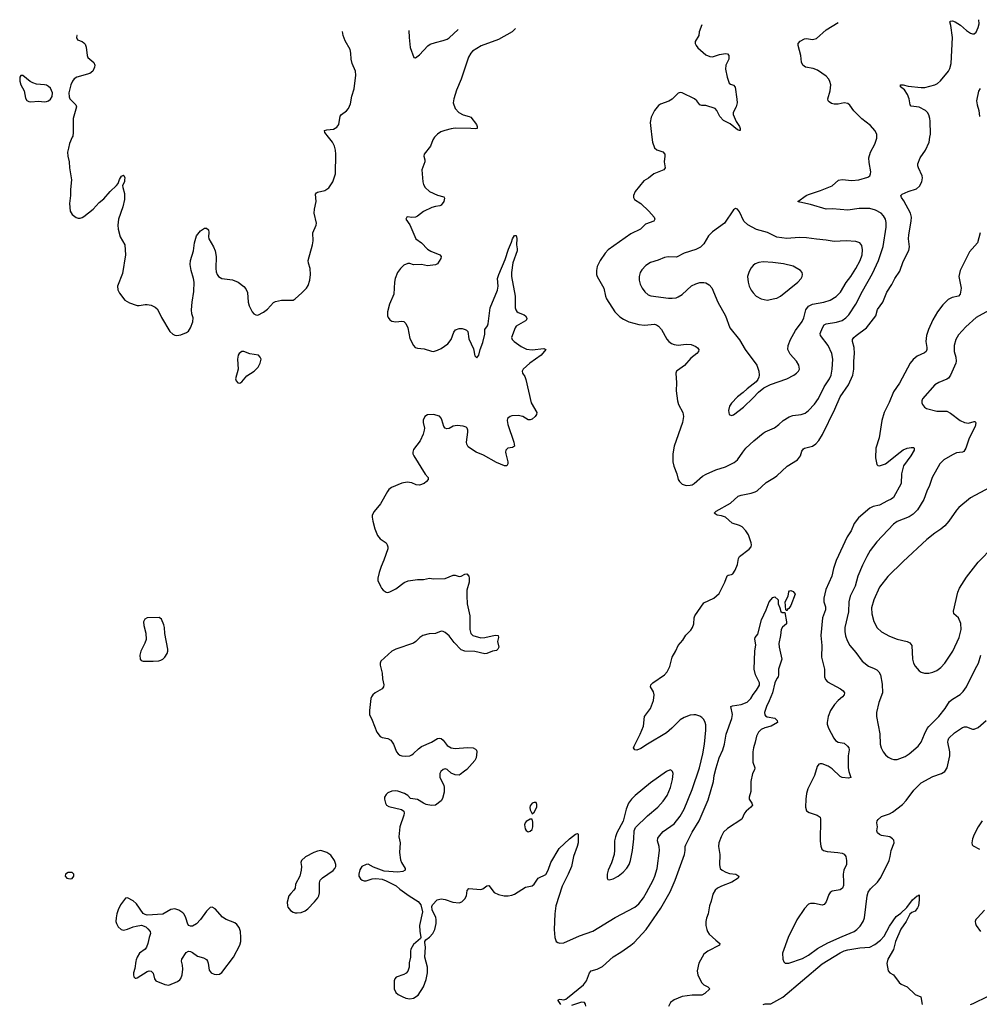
# Model space of a CAD drawing. Header units: inches. Extents: x 1649826 to 1814874, y 507393 to 641959.
# Tile 58 of 131: x 1708819 to 1718540, y 631212 to 641192. Entities that reach past the tile are written whole.
import ezdxf

# ---------------------------------------------------------------- set-up
doc = ezdxf.new("R2010")
doc.units = ezdxf.units.IN
doc.header["$MEASUREMENT"] = 0
for name, color, linetype in [('B7603', 7, 'Continuous'), ('B7604', 7, 'Continuous'), ('B7613', 7, 'Continuous'), ('B7614', 7, 'Continuous')]:
    doc.layers.add(name, color=color, linetype=linetype)

msp = doc.modelspace()

# ---------------------------------------------------------------- linework, layer by layer
at = {"layer": 'B7603', "color": 6, "elevation": 600}
for points in [[(1709350.9, 640000), (1709322.2, 639937.8), (1709314.7, 639890), (1709302.7, 639850), (1709305, 639810), (1709320.2, 639750), (1709323.6, 639690), (1709345, 639570), (1709331.8, 639470), (1709333, 639410), (1709322.7, 639330), (1709330, 639252.7), (1709350, 639216.5), (1709390, 639187.5), (1709410, 639180.7), (1709430, 639180.2), (1709450, 639186), (1709470, 639198.6), (1709562.3, 639270), (1709622.5, 639337.5), (1709670, 639377.2), (1709736.3, 639450), (1709800.2, 639510), (1709817.8, 639530), (1709830, 639572), (1709850, 639607), (1709870, 639617.6), (1709873.6, 639613.6), (1709883.2, 639590), (1709882, 639570), (1709879.4, 639550), (1709861.3, 639510), (1709862.5, 639490), (1709881.8, 639430), (1709879.9, 639370), (1709865.3, 639294.7), (1709818.6, 639170), (1709813, 639110), (1709815.9, 639070), (1709836.1, 638990), (1709882.8, 638910), (1709890.2, 638810), (1709860, 638620), (1709809.4, 638490), (1709812.9, 638452.9), (1709830, 638420.5), (1709885.5, 638350), (1709930, 638322.4), (1710000, 638298.3)], [(1710000, 632233), (1709970, 632262), (1709910, 632292.3), (1709890, 632286.6), (1709839, 632221), (1709815.9, 632170), (1709803.5, 632130), (1709795.5, 632090), (1709793.6, 632050), (1709798, 632030), (1709816.2, 631996.2), (1709846.4, 631970), (1709870, 631964.9), (1709910, 631974.4), (1709970, 631996.9), (1710000, 632003.1)], [(1710000, 631661.1), (1709996.6, 631650), (1709984.8, 631575.2), (1709972.6, 631530), (1709970.3, 631510), (1709974.4, 631490), (1709990, 631475.8), (1710000, 631478.4)]]:
    msp.add_lwpolyline(points, dxfattribs=at)
msp.add_lwpolyline([(1709350, 632547.6), (1709310, 632546.3), (1709284.4, 632530), (1709279.3, 632510), (1709297.3, 632490), (1709330, 632482.3), (1709350, 632488.7), (1709366, 632510), (1709367.6, 632530)], close=True, dxfattribs=at)
at = {"layer": 'B7604', "color": 6, "elevation": 600}
msp.add_lwpolyline([(1709401, 641033.1), (1709398.5, 641030), (1709394.3, 641010), (1709406, 640986), (1709451, 640971), (1709470, 640958.9), (1709482.4, 640942.4), (1709493.3, 640913.3), (1709500.8, 640830), (1709510.2, 640810), (1709570, 640758.8), (1709578.5, 640730), (1709577.5, 640710), (1709559.6, 640670), (1709530, 640645.7), (1709397, 640610), (1709370, 640593.9), (1709354.7, 640570), (1709338.2, 640530), (1709318.2, 640450), (1709319.2, 640410), (1709327.9, 640390), (1709388.9, 640330), (1709394.7, 640310), (1709362.1, 640190), (1709360.1, 640050), (1709355.5, 640010), (1709350.9, 640000)], dxfattribs=at)
msp.add_lwpolyline([(1708830, 640625.2), (1708820.5, 640610), (1708818.9, 640570), (1708831.7, 640530), (1708863.1, 640470), (1708876.9, 640396.9), (1708890, 640374.4), (1708910, 640363.6), (1708930, 640360.2), (1709010, 640366.4), (1709070, 640360.7), (1709090, 640363.2), (1709110, 640370.3), (1709130, 640386.3), (1709147.3, 640412.7), (1709150.7, 640450), (1709130, 640497.8), (1709110, 640516.2), (1709090, 640526.6), (1709070, 640532.1), (1708990, 640538.4), (1708951.2, 640551.2), (1708924.7, 640564.7), (1708850, 640624.5)], close=True, dxfattribs=at)
at = {"layer": 'B7613', "color": 6}
for points, elevation in [([(1710000, 638298.3), (1710010, 638294.9), (1710030, 638294.4), (1710090, 638306.4), (1710110, 638304.9), (1710150, 638298.4), (1710190, 638279.6), (1710210, 638259.6), (1710228.5, 638230), (1710254.9, 638174.9), (1710339.7, 638030), (1710370, 638002.9), (1710390, 637993.4), (1710410, 637990.1), (1710450, 637997.8), (1710510, 638021.7), (1710530, 638035.2), (1710550, 638069), (1710574.2, 638130), (1710575.7, 638170), (1710564.3, 638210), (1710560.7, 638250), (1710566.9, 638330), (1710583.9, 638436.1), (1710586.6, 638530), (1710580.8, 638570), (1710556.1, 638650), (1710546.9, 638710), (1710547.5, 638750), (1710581, 638850), (1710589.9, 638930.1), (1710610, 639002.4), (1710650, 639051.6), (1710690, 639080.3), (1710710, 639079.3), (1710730, 639060.7), (1710734.5, 639034.5), (1710730.1, 638990), (1710735.5, 638970), (1710783.5, 638890), (1710799.4, 638850), (1710807.8, 638790), (1710804.2, 638670), (1710810, 638634.9), (1710819.8, 638610), (1710833.4, 638590), (1710867, 638567), (1710973.8, 638553.8), (1711030.7, 638530), (1711088.9, 638488.9), (1711110, 638462.8), (1711125.7, 638425.7), (1711132.2, 638330), (1711144.4, 638290), (1711173.4, 638230), (1711190, 638210.7), (1711210, 638199.1), (1711230, 638198), (1711290, 638228.2), (1711330, 638256.4), (1711390, 638325.5), (1711410, 638335.8), (1711470, 638350.3), (1711589.6, 638350.4), (1711610, 638361.6), (1711678.2, 638421.8), (1711723.5, 638470), (1711742.2, 638497.8), (1711759.8, 638550), (1711764.8, 638610), (1711761.4, 638670), (1711745, 638725), (1711742.5, 638750), (1711785.5, 638910), (1711790.7, 638950), (1711787.7, 639030), (1711822.4, 639110), (1711825.6, 639130), (1711802.6, 639230), (1711805.4, 639270), (1711823.7, 639350), (1711817, 639423), (1711824.5, 639435.5), (1711837.2, 639442.8), (1711910, 639460.9), (1711950.8, 639489.2), (1711991.3, 639550), (1712017.2, 639630), (1712022.7, 639830), (1712018.6, 639870), (1712007.3, 639910), (1711988.6, 639950), (1711948.5, 640000)], 600), ([(1713019.7, 640000), (1713005.5, 639974.5), (1712982.2, 639910), (1712915.8, 639830), (1712914.6, 639810), (1712923.9, 639770), (1712923.2, 639750), (1712894.4, 639670), (1712903.7, 639550), (1712910, 639521.6), (1712927.3, 639490), (1712969.2, 639450), (1713050, 639412.9), (1713115.8, 639395.8), (1713122.5, 639382.5), (1713115.5, 639350), (1713090, 639310.8), (1713076.2, 639303.8), (1713030, 639299.3), (1712993.4, 639286.6), (1712910, 639248.1), (1712850, 639201.5), (1712830, 639191.9), (1712790, 639187.8), (1712747.7, 639192.3), (1712741, 639190), (1712730.7, 639170), (1712771.7, 639111.7), (1712832.7, 638970), (1712890, 638929.3), (1712950, 638864.3), (1712984.9, 638844.9), (1713075.3, 638810), (1713090.2, 638790), (1713084.5, 638770), (1713050, 638716), (1713030, 638706.5), (1712950, 638697.5), (1712890, 638711.6), (1712810, 638708.1), (1712770, 638719.8), (1712750, 638720.7), (1712710, 638703.1), (1712675.5, 638670), (1712646.2, 638630), (1712621.1, 638570), (1712614.4, 638530), (1712608.8, 638410), (1712564.7, 638310), (1712544.8, 638230), (1712545.9, 638190), (1712551.7, 638171.7), (1712568, 638148), (1712590, 638135), (1712630, 638130.2), (1712690, 638136.5), (1712710, 638131.6), (1712730, 638112), (1712749.4, 638069.4), (1712770, 637960.7), (1712808.5, 637888.5), (1712826.4, 637870), (1712850, 637860.8), (1712917, 637857), (1712990.4, 637830.4), (1713010, 637828.7), (1713050, 637840.8), (1713090, 637860.2), (1713155.1, 637904.9), (1713190.7, 637949.3), (1713215.6, 638024.4), (1713233, 638047), (1713270, 638063.2), (1713302.5, 638062.5), (1713333.1, 638053.1), (1713345.7, 638045.7), (1713358, 638030), (1713370, 637956), (1713415.8, 637855.8), (1713430, 637784.7), (1713450, 637762.8), (1713470, 637791.3), (1713483, 637850), (1713510, 637921), (1713530, 638006), (1713532, 638050), (1713558.2, 638090), (1713564.8, 638110), (1713584.1, 638270), (1713658.7, 638450), (1713665.2, 638490), (1713660.7, 638570), (1713671.2, 638610), (1713738.1, 638761.9), (1713770, 638865.7), (1713801.9, 638938.1), (1713810, 638970.3), (1713830, 639005.3), (1713844.4, 639004.4), (1713850, 639003), (1713855.7, 638975.7), (1713850.2, 638910.2), (1713859.7, 638870), (1713859.3, 638850), (1713813.4, 638726.6), (1713799.9, 638630), (1713801.7, 638590), (1713838.2, 638390), (1713839.4, 638270), (1713845.2, 638250), (1713855.4, 638235.4), (1713870, 638224.8), (1713930, 638202), (1713944.7, 638190), (1713954.9, 638165.1), (1713952.4, 638150), (1713941.7, 638138.3), (1713850, 638084.7), (1713839, 638070), (1713800.2, 637970), (1713806.3, 637950), (1713828.4, 637930), (1713898.8, 637878.8), (1713953.6, 637853.6), (1714010, 637844.4), (1714130, 637859.7), (1714150.4, 637850), (1714100.9, 637790), (1713987.1, 637710), (1713920.4, 637650), (1713908.4, 637630), (1713912.7, 637610), (1713934.8, 637574.8), (1713945.6, 637545.6), (1714002, 637310), (1714059.5, 637210), (1714054.6, 637190), (1714040.9, 637170), (1714010, 637143.1), (1713990, 637135.1), (1713970, 637135.8), (1713915.1, 637170), (1713870, 637179.8), (1713804.5, 637175.5), (1713786.8, 637170), (1713762, 637150), (1713758.7, 637130), (1713764.2, 637090), (1713823.2, 636910), (1713830.3, 636870), (1713810, 636856.9), (1713764, 636850), (1713744.6, 636830), (1713740.8, 636810), (1713743.2, 636790), (1713764.9, 636710), (1713764.9, 636690), (1713753.4, 636670), (1713730, 636671.2), (1713650, 636704.1), (1713516.8, 636776.8), (1713442.4, 636810), (1713384.4, 636844.4), (1713363.1, 636863.1), (1713348, 636888), (1713345.6, 636910), (1713360.4, 637010), (1713359.7, 637030), (1713351.8, 637051.8), (1713340.8, 637060.8), (1713311.4, 637071.4), (1713250, 637078.4), (1713210, 637072), (1713170, 637049.2), (1713146.3, 637046.3), (1713130, 637053.2), (1713116, 637070), (1713097, 637137), (1713090, 637152.7), (1713072.4, 637172.4), (1713010, 637189.6), (1712950, 637187.8), (1712923.1, 637170), (1712907.1, 637132.9), (1712906.3, 637110), (1712918.7, 637050), (1712917.6, 637030), (1712905.7, 636990), (1712875.3, 636924.7), (1712810, 636835.6), (1712800.9, 636810), (1712801.7, 636790), (1712810.3, 636770), (1712927, 636587), (1712956.5, 636550), (1712958, 636530), (1712940.9, 636510), (1712914.9, 636490), (1712870, 636473.5), (1712836.5, 636476.5), (1712790, 636497.4), (1712745.5, 636505.5), (1712690, 636493.6), (1712584, 636450), (1712559.2, 636430), (1712544.2, 636410), (1712475, 636285), (1712410, 636207.8), (1712390.2, 636170), (1712388, 636150), (1712396.1, 636110), (1712417.8, 636030), (1712443.7, 635963.7), (1712469.4, 635929.4), (1712530, 635888), (1712543.1, 635870), (1712548.7, 635850), (1712547.2, 635830), (1712508, 635712), (1712479.3, 635650), (1712459.3, 635590), (1712446, 635530), (1712448.5, 635508.5), (1712473.4, 635450), (1712483, 635430), (1712502, 635410), (1712530.3, 635390.3), (1712550, 635387.6), (1712570, 635391.8), (1712630, 635422.6), (1712712.3, 635487.8), (1712755.6, 635504.4), (1712850, 635519.3), (1712910, 635518.4), (1712970, 635530.4), (1713010, 635526), (1713130, 635529.1), (1713210, 635562.3), (1713230, 635561.7), (1713270, 635549.1), (1713290, 635550.3), (1713330, 635572), (1713350, 635573.7), (1713370, 635550.5), (1713374, 635530), (1713370.9, 635490), (1713349.4, 635410.6), (1713347.2, 635352.8), (1713353.1, 635270), (1713379.8, 635150), (1713379.2, 635010), (1713387.8, 634970), (1713410, 634948.5), (1713490, 634928.1), (1713530, 634929.2), (1713634.1, 634954.1), (1713664.7, 634950), (1713670.5, 634930.5), (1713660.4, 634890), (1713671.8, 634831.8), (1713663.1, 634810), (1713650, 634799.7), (1713610, 634791.1), (1713550, 634768), (1713530, 634765.7), (1713430, 634787.3), (1713330, 634790.6), (1713290, 634806.2), (1713218.7, 634878.7), (1713170, 634947.2), (1713130, 634982), (1713110, 634991.3), (1713090, 634993), (1713030, 634969.7), (1712967, 634967), (1712904.4, 634950), (1712872, 634930), (1712831.9, 634888.1), (1712807.3, 634872.7), (1712630, 634811.2), (1712590.2, 634790), (1712476.5, 634690), (1712470.3, 634670), (1712471.5, 634650), (1712491.7, 634570), (1712495.6, 634510), (1712507.4, 634450), (1712504.6, 634430), (1712490.1, 634409.9), (1712419.5, 634370), (1712394.9, 634350), (1712381.8, 634330), (1712376.5, 634310), (1712362.4, 634190), (1712362.7, 634150), (1712390.9, 634090.9), (1712436.9, 633970), (1712470, 633927.8), (1712490, 633917.6), (1712550, 633905.4), (1712577.3, 633890), (1712604.3, 633850), (1712636.9, 633770), (1712652.6, 633750), (1712670, 633737.7), (1712690.1, 633730.1), (1712730, 633725.8), (1712770, 633732.1), (1712790, 633740.5), (1712810, 633753.4), (1712858, 633802), (1712890, 633824.3), (1712990, 633869.2), (1713050, 633907.1), (1713070, 633911), (1713090, 633905.3), (1713108.8, 633890), (1713150, 633836.1), (1713190, 633810.2), (1713230, 633803.1), (1713354.3, 633814.3), (1713412.5, 633812.5), (1713438, 633798), (1713446.8, 633786.8), (1713450.6, 633770.6), (1713442.4, 633710), (1713430, 633682.7), (1713350, 633592.3), (1713323.4, 633576.6), (1713279.9, 633540.1), (1713270, 633535.1), (1713230, 633536.2), (1713190, 633556.2), (1713150, 633592.3), (1713130, 633599.5), (1713110, 633593.6), (1713083.8, 633570), (1713074.4, 633550), (1713074.4, 633510), (1713114.7, 633434.7), (1713119.6, 633410), (1713117.8, 633362.2), (1713102.9, 633297.1), (1713090, 633272.7), (1713030, 633232), (1712990, 633226), (1712937.5, 633237.5), (1712909.8, 633249.8), (1712850, 633287.3), (1712779.3, 633299.3), (1712749.5, 633330), (1712718, 633350), (1712650, 633374), (1712630, 633376.9), (1712590, 633372.4), (1712550, 633354), (1712530, 633336.9), (1712514.9, 633310), (1712513.7, 633290), (1712524.4, 633250), (1712536.3, 633230), (1712557, 633217), (1712688.1, 633188.1), (1712711, 633170), (1712714, 633150), (1712710.5, 633130), (1712670.3, 633010), (1712661.1, 632910), (1712671.7, 632850), (1712667.2, 632750), (1712677.6, 632677.6), (1712688.2, 632650), (1712722.8, 632590), (1712724.7, 632570), (1712701.4, 632558.6), (1712650, 632551.8), (1712510, 632562), (1712401.7, 632601.7), (1712350, 632632.7), (1712330, 632629.3), (1712286, 632610), (1712265.2, 632574.8), (1712253.4, 632530), (1712253.4, 632510), (1712270, 632484), (1712290, 632470.7), (1712310, 632463), (1712330, 632463), (1712390, 632484.9), (1712427.5, 632487.5), (1712490, 632479.1), (1712530, 632463), (1712632.7, 632412.7), (1712670, 632379.3), (1712765.5, 632310), (1712854, 632254), (1712881.7, 632221.7), (1712900.3, 632150), (1712870.2, 632010), (1712872.9, 631952.9), (1712882.8, 631890), (1712879.8, 631880.2), (1712810, 631818.4), (1712782.4, 631770), (1712778, 631750), (1712778, 631690), (1712766.1, 631633.9), (1712764.6, 631590), (1712751.8, 631548.2), (1712732.8, 631527.2), (1712710, 631513.2), (1712632.8, 631487.2), (1712619, 631470), (1712611.1, 631448.9), (1712612.2, 631370), (1712630.2, 631330), (1712651.8, 631310), (1712692.2, 631290), (1712730, 631274.3), (1712770, 631267.1), (1712810, 631274.9), (1712854.5, 631305.5), (1712909.8, 631390), (1712937.8, 631462.2), (1712949.8, 631530), (1712949.7, 631589.7), (1712922.4, 631690), (1712930.9, 631790), (1712922, 631838), (1712924, 631850), (1712934.9, 631865.1), (1712970, 631894), (1713003.5, 631930), (1713023.1, 631970), (1713037.2, 632030), (1713038.7, 632070), (1713033.2, 632093.2), (1712998.4, 632170), (1712995.1, 632204.9), (1713000.1, 632219.9), (1713049.6, 632270.4), (1713090, 632282), (1713130, 632273), (1713205.8, 632245.8), (1713270, 632239.3), (1713298, 632250), (1713330, 632280.5), (1713344, 632310), (1713353, 632367), (1713370, 632384.6), (1713490, 632376.8), (1713510, 632382.6), (1713550, 632411.8), (1713570, 632415.9), (1713626.6, 632346.6), (1713670, 632325.2), (1713727.6, 632312.4), (1713768.8, 632311.2), (1713803.1, 632316.9), (1713830, 632327.3), (1713942.3, 632397.7), (1714010, 632414.1), (1714030, 632428.7), (1714072.5, 632490), (1714150, 632529.1), (1714174.2, 632570), (1714199.7, 632650), (1714283, 632790), (1714390, 632888.8), (1714450, 632935.2), (1714470, 632944.2), (1714476, 632936), (1714477.7, 632917.7), (1714475.1, 632850), (1714468.1, 632810), (1714428.7, 632710), (1714407.6, 632610), (1714375.8, 632530), (1714314.5, 632410), (1714251.7, 632210), (1714240.5, 632130), (1714232.7, 631970), (1714238.6, 631890), (1714254.1, 631850), (1714270, 631836.8), (1714290, 631830.1), (1714330, 631834.2), (1714490, 631906.3), (1714625.5, 631954.5), (1714850, 632091.3), (1715050, 632197.4), (1715090, 632231.6), (1715137.1, 632290), (1715170, 632343.6), (1715236.1, 632470), (1715253.3, 632510), (1715277.2, 632590), (1715300.8, 632770), (1715297.2, 632810), (1715279.9, 632870), (1715283.8, 632896.2), (1715298.9, 632921.1), (1715336.2, 632963.8), (1715450, 633040.9), (1715510, 633119.6), (1715550.4, 633189.6), (1715631.3, 633390), (1715704.6, 633610), (1715740.4, 633750), (1715757.9, 633850), (1715771.3, 633991.3), (1715770, 634043.7), (1715764.2, 634070), (1715750, 634097.3), (1715730, 634119), (1715710, 634132.5), (1715670, 634145.6), (1715647.3, 634147.3), (1715610, 634141.9), (1715550, 634119.4), (1715510, 634094.4), (1715426.4, 634010), (1715370, 633964.1), (1715177.3, 633850), (1715110, 633805.1), (1715070, 633787.7), (1715050, 633791), (1715037.3, 633810), (1715044.6, 633830), (1715105.3, 633950), (1715139.7, 634030), (1715149.9, 634130), (1715209.9, 634210.1), (1715240.3, 634290), (1715247, 634350), (1715239, 634379), (1715210.4, 634430), (1715213.4, 634450), (1715234.1, 634470), (1715349.9, 634550), (1715379, 634581), (1715404.8, 634635.2), (1715429.5, 634730.5), (1715466, 634794), (1715489.6, 634850.4), (1715536.1, 634903.9), (1715566.7, 634953.3), (1715616.7, 635003.3), (1715634.4, 635030), (1715647.7, 635070), (1715652.3, 635130), (1715659.3, 635150), (1715750, 635280.6), (1715850.7, 635329.3), (1715903.5, 635376.5), (1715960.9, 635490), (1715985.1, 635554.9), (1715997, 635563), (1716030, 635568.8), (1716043.5, 635576.5), (1716068.6, 635611.4), (1716091.8, 635668.2), (1716102.5, 635730), (1716110.5, 635750), (1716210, 635825.1), (1716228.6, 635850), (1716233, 635870), (1716230.9, 635890), (1716202.3, 635970), (1716175.7, 636010), (1716136.5, 636050), (1716110, 636065.2), (1716037.5, 636090), (1715968.2, 636150), (1715930, 636162.6), (1715885.7, 636170), (1715854.8, 636190), (1715874.7, 636210), (1716020.2, 636290), (1716097.3, 636362.7), (1716126.9, 636373.1), (1716228, 636392), (1716270, 636405.5), (1716290, 636416.8), (1716380.3, 636499.7), (1716466.3, 636550), (1716490, 636568.4), (1716595, 636665), (1716698, 636730), (1716728, 636770), (1716742.9, 636817.1), (1716758.5, 636841.5), (1716770, 636850.1), (1716850, 636870.1), (1716885.9, 636894.1), (1716914.7, 636925.3), (1716952.3, 636987.7), (1717077.3, 637242.7), (1717129.4, 637370.6), (1717213.9, 637490), (1717257.7, 637590), (1717270, 637650), (1717269.7, 637729.7), (1717276.7, 637810), (1717273.3, 637870), (1717255.3, 637930), (1717257, 637950), (1717270.3, 637970), (1717292.3, 637990), (1717397.1, 638070), (1717490.8, 638189.2), (1717510, 638254), (1717564.6, 638330), (1717602.8, 638430), (1717653.7, 638506.3), (1717683.9, 638570), (1717735.9, 638644.1), (1717770, 638739.3), (1717826.2, 638853.8), (1717832.9, 638890), (1717824.2, 638970), (1717824.9, 639010), (1717850.2, 639149.8), (1717853.5, 639190), (1717842.7, 639230), (1717774.8, 639354.8), (1717750.8, 639390), (1717745.9, 639410), (1717758.1, 639421.9), (1717819.8, 639450), (1717903.7, 639476.3), (1717934.3, 639505.7), (1717959.1, 639550), (1717965.2, 639590), (1717960.8, 639610), (1717923.6, 639690), (1717917.7, 639710), (1717918.6, 639730), (1717942.2, 639790), (1717995.7, 639870), (1718033.5, 639950), (1718040.9, 640000)], 600), ([(1715224, 640000), (1715230.9, 639950), (1715250, 639894), (1715272.2, 639872.2), (1715333.1, 639853.1), (1715353, 639830), (1715356.1, 639810), (1715349.4, 639750), (1715357.5, 639690), (1715344.2, 639670), (1715243.1, 639630), (1715190, 639587.1), (1715141.9, 639558.1), (1715055.3, 639450), (1715035.8, 639410), (1715036.4, 639390), (1715046, 639370), (1715110, 639328.1), (1715191.7, 639251.7), (1715247.5, 639190), (1715252.8, 639170), (1715241.5, 639150), (1715159.5, 639120.5), (1715106.5, 639070), (1715010, 639022.5), (1714780.6, 638859.4), (1714750, 638825.7), (1714698.9, 638750), (1714670.1, 638690), (1714661.5, 638650), (1714662.8, 638610), (1714668.1, 638590), (1714737.4, 638470), (1714753.4, 638390), (1714763, 638363), (1714849.6, 638229.6), (1714898.8, 638178.8), (1714935, 638155), (1714989.6, 638129.6), (1715090, 638102.9), (1715150, 638096.7), (1715250, 638104.4), (1715270, 638100.5), (1715290, 638085.5), (1715320.1, 638050), (1715373.6, 637953.6), (1715394.2, 637930), (1715420.9, 637910), (1715450, 637898.4), (1715490, 637893.6), (1715570, 637903.5), (1715619.7, 637899.7), (1715670, 637879.6), (1715687.1, 637867.1), (1715697.4, 637850), (1715694, 637830), (1715680.2, 637810), (1715619.3, 637760.7), (1715553.3, 637686.7), (1715482.4, 637637.6), (1715474.4, 637630), (1715466.5, 637610), (1715472.4, 637512.4), (1715470.1, 637430), (1715481.4, 637330), (1715492.9, 637290), (1715537.3, 637210), (1715544.7, 637170), (1715533.4, 637110), (1715449.7, 636870.3), (1715436.3, 636790), (1715436.5, 636710), (1715446.2, 636666.2), (1715477.8, 636590), (1715491.2, 636531.2), (1715501.7, 636510), (1715530, 636483.9), (1715571.2, 636471.2), (1715610, 636472.2), (1715630, 636477.7), (1715652.4, 636490), (1715736.3, 636563.7), (1715773.4, 636586.6), (1715870, 636627.7), (1715970, 636658.8), (1716056.9, 636703.1), (1716090, 636730.6), (1716143.3, 636810), (1716176.7, 636850), (1716255.6, 636924.4), (1716350, 637001.5), (1716370, 637014.5), (1716466.1, 637053.9), (1716510, 637087.7), (1716554.5, 637130), (1716613.6, 637166.4), (1716650, 637179.7), (1716734.3, 637190), (1716775, 637205), (1716810, 637229.3), (1716870, 637295.1), (1716910, 637352.5), (1716969.3, 637470), (1717022.2, 637550), (1717039.8, 637590), (1717051.1, 637648.9), (1717055.9, 637750), (1717044.9, 637810), (1717010, 637890.4), (1716932.5, 637992.5), (1716929.6, 638010), (1716951.7, 638070), (1716970, 638100.1), (1716990, 638109.3), (1717094.9, 638125.1), (1717150, 638144.3), (1717188.7, 638171.3), (1717218.5, 638201.5), (1717290, 638309.3), (1717358.2, 638441.8), (1717459.4, 638620.6), (1717519.2, 638750), (1717565.5, 638894.5), (1717595.9, 639090), (1717595.5, 639135.5), (1717589, 639169), (1717570, 639204.2), (1717544.9, 639230), (1717490, 639261.7), (1717430, 639278.3), (1717322.9, 639277.1), (1717210, 639261.5), (1717053.1, 639273.1), (1716990, 639272.8), (1716830, 639318.1), (1716721.2, 639341.2), (1716700.7, 639350), (1716786.8, 639410), (1716810, 639420.7), (1716930, 639460.3), (1717050, 639506.5), (1717114.7, 639565.3), (1717150, 639572.1), (1717250, 639562.9), (1717319.5, 639570), (1717410, 639595.9), (1717430.7, 639610), (1717439, 639630), (1717439.9, 639650), (1717423.1, 639743.1), (1717421.7, 639790), (1717437.1, 639850), (1717483.2, 639930), (1717502.9, 639990), (1717502.4, 640000)], 700), ([(1718548, 639030), (1718520.9, 638930), (1718440.9, 638839.1), (1718345.1, 638650), (1718333.9, 638590), (1718356, 638470), (1718346.9, 638410), (1718329.8, 638390.2), (1718265, 638375), (1718225.8, 638354.2), (1718170, 638303), (1718115.5, 638230), (1718070, 638150), (1718025.2, 638050), (1718005.7, 637990), (1717997.5, 637930), (1718009, 637870), (1718009.5, 637850), (1718003.8, 637830), (1717986, 637814), (1717910, 637782.1), (1717871.7, 637748.3), (1717839.3, 637710), (1717731, 637509), (1717670, 637419.5), (1717628.5, 637311.5), (1717577.8, 637210), (1717553.9, 637130), (1717524.9, 636955.1), (1717493.6, 636850), (1717487.9, 636750), (1717503.4, 636683.4), (1717513.6, 636673.6), (1717530, 636670.2), (1717590, 636691.4), (1717738.5, 636810), (1717770, 636832.1), (1717810, 636849.7), (1717850, 636856.6), (1717874.8, 636854.8), (1717882, 636850), (1717879.2, 636830), (1717846.7, 636770), (1717771, 636670), (1717752, 636590), (1717747.4, 636490), (1717670, 636350.4), (1717647.4, 636332.6), (1717610, 636316.3), (1717530, 636270.2), (1717464, 636256), (1717430, 636240.9), (1717316.6, 636143.4), (1717273.7, 636086.3), (1717243.1, 636010), (1717201.1, 635950), (1717089.4, 635710.6), (1717062.9, 635630), (1717046.6, 635550), (1716984.9, 635415.1), (1716963.8, 635330), (1716965.9, 635290), (1716981.1, 635241.1), (1716983, 635210), (1716950.8, 635130), (1716935.4, 634950), (1716946.2, 634850), (1716941.3, 634730), (1716973.3, 634610), (1716972.4, 634530), (1716983.1, 634503.1), (1717001.9, 634481.9), (1717133.9, 634410), (1717160.5, 634390), (1717173.9, 634370), (1717170.1, 634350), (1717156, 634330), (1717110.1, 634290), (1717074.2, 634250), (1717033.3, 634190), (1717010.6, 634130), (1716998.7, 634070), (1716998.9, 634050), (1717012.3, 634010), (1717067.9, 633907.9), (1717084.9, 633884.9), (1717110, 633868.8), (1717170, 633859.5), (1717206.4, 633830), (1717219, 633810), (1717220.9, 633790), (1717211.1, 633730), (1717213.3, 633610), (1717220.1, 633570), (1717238.9, 633510), (1717216.1, 633503.9), (1717150, 633511.7), (1717130, 633521.6), (1717050, 633597.3), (1717010, 633625), (1716950, 633649.8), (1716929.2, 633650.8), (1716914.1, 633645.9), (1716898, 633622), (1716871, 633530), (1716803.1, 633396.9), (1716790.7, 633350), (1716783.3, 633290), (1716781.2, 633210), (1716791.3, 633171.3), (1716815.8, 633155.8), (1716898.4, 633130), (1716927.5, 633107.5), (1716932.1, 633090), (1716927, 632867), (1716933.4, 632813.4), (1716943.9, 632783.9), (1716961, 632770), (1716999.6, 632759.6), (1717108.8, 632751.2), (1717150, 632743.5), (1717172.3, 632732.3), (1717187.9, 632710), (1717195.9, 632670), (1717193.5, 632630), (1717169.3, 632570), (1717159.7, 632530), (1717166, 632450), (1717164.3, 632415.7), (1717153.8, 632390), (1717130, 632370.9), (1717050, 632357.4), (1717030, 632345.4), (1717015.2, 632324.8), (1716988, 632250), (1716970, 632224.3), (1716950, 632216.2), (1716870, 632234.6), (1716830, 632234.9), (1716810, 632227.2), (1716770, 632184), (1716692.6, 632067.4), (1716603.4, 631890), (1716547.9, 631730), (1716548.9, 631670), (1716561.6, 631641.6), (1716574.4, 631630), (1716610, 631627.9), (1716750, 631677.7), (1716810, 631709.8), (1716901.6, 631778.4), (1717005.5, 631834.5), (1717150, 631900.6), (1717271.4, 631948.6), (1717300.8, 631970), (1717334.5, 632005.5), (1717363.1, 632050), (1717377.1, 632090), (1717403, 632310), (1717413, 632347), (1717438.4, 632381.6), (1717510, 632450.8), (1717542.8, 632497.2), (1717626.4, 632670), (1717638.3, 632710), (1717647.4, 632772.6), (1717677.4, 632850), (1717674, 632874), (1717661, 632890), (1717633.6, 632910), (1717550, 632924.5), (1717530, 632933), (1717508.4, 632950), (1717501.7, 632970), (1717507.8, 633010), (1717502.1, 633050), (1717504.3, 633070), (1717514.4, 633085.6), (1717550, 633113.9), (1717630, 633144), (1717660.1, 633159.9), (1717762.3, 633237.7), (1717800.7, 633279.3), (1717877.7, 633382.3), (1717950, 633457.3), (1718070, 633522.6), (1718156.8, 633550), (1718190.4, 633570), (1718213.5, 633610), (1718240.8, 633730), (1718240.3, 633770), (1718222.2, 633870), (1718223.4, 633890), (1718232.3, 633910), (1718290, 633961.9), (1718370, 634016.5), (1718390, 634025.2), (1718410, 634025.5), (1718470, 634000.3), (1718490, 634000.1), (1718530, 634019.2), (1718608.9, 634090)], 600), ([(1718636.4, 638243.6), (1718510, 638173.6), (1718402.3, 638077.7), (1718330, 637996), (1718303.2, 637950), (1718286.8, 637890), (1718287.1, 637830), (1718304.2, 637770), (1718306.4, 637730), (1718302.3, 637710), (1718250, 637589), (1718230, 637559.5), (1718212.8, 637547.2), (1718130, 637515.2), (1718090, 637490.5), (1717966.1, 637350), (1717958.2, 637330), (1717957, 637310), (1717964.1, 637290), (1717984.4, 637264.4), (1718004.6, 637250), (1718110, 637224.6), (1718210, 637223.1), (1718250, 637202.7), (1718346.4, 637130), (1718390, 637108.6), (1718430, 637103.4), (1718490, 637120.1), (1718497.6, 637117.6), (1718506.2, 637106.2), (1718498, 637070), (1718437.7, 636950), (1718402.4, 636850), (1718383.3, 636816.7), (1718370, 636808.1), (1718310, 636800.1), (1718270, 636783), (1718181.5, 636730), (1718139.6, 636690), (1718063.9, 636550), (1718037, 636470), (1718010, 636414), (1717978, 636330), (1717914.6, 636225.4), (1717870, 636180.7), (1717830, 636151.3), (1717710, 636105.1), (1717670, 636078.5), (1717500.9, 635899.1), (1717435.7, 635810), (1717399.9, 635750), (1717357.8, 635662.2), (1717309.8, 635550), (1717281.5, 635450), (1717231.8, 635350), (1717217.8, 635290), (1717215.4, 635190), (1717177.5, 635030), (1717177.2, 634990), (1717185.5, 634945.5), (1717201, 634901), (1717230, 634848.1), (1717290, 634779.4), (1717354.9, 634690), (1717418.8, 634638.8), (1717476.5, 634616.5), (1717501.7, 634601.7), (1717521.2, 634581.2), (1717537.9, 634550), (1717556.2, 634456.2), (1717559.7, 634370), (1717523.7, 634270), (1717499.1, 634170), (1717498.3, 634130), (1717532.6, 633952.6), (1717536, 633850), (1717545.5, 633810), (1717566.4, 633770), (1717590, 633741.3), (1717617.8, 633717.8), (1717650, 633699.6), (1717673.6, 633693.6), (1717710, 633693), (1717790, 633722.9), (1717830.2, 633749.8), (1717922.5, 633830), (1717952, 633868), (1717984.8, 633950), (1718013.4, 634006.6), (1718030, 634029.4), (1718130.9, 634130), (1718194.2, 634210), (1718239.2, 634280.8), (1718270, 634306.4), (1718346.8, 634353.2), (1718376, 634384), (1718409.1, 634430.9), (1718497.4, 634610), (1718531.1, 634668.9), (1718555.2, 634750)], 700), ([(1718647.6, 636450), (1718450, 636346.3), (1718332.6, 636247.4), (1718310, 636221.7), (1718232, 636108), (1718190, 636061.2), (1718151.8, 636028.2), (1718090, 635987.8), (1718010, 635921.7), (1717770, 635699.6), (1717613.3, 635546.7), (1717530, 635438.5), (1717471.4, 635310), (1717449.2, 635230), (1717451, 635171), (1717471.9, 635091.9), (1717506.9, 635026.9), (1717550, 634986.4), (1717630, 634944.7), (1717710, 634912.5), (1717810.1, 634890.1), (1717837, 634877), (1717855.4, 634850), (1717863.5, 634710), (1717874.6, 634670), (1717890, 634640.3), (1717930, 634591.2), (1717950, 634577.7), (1717986.9, 634566.9), (1718030, 634568.3), (1718070, 634578.7), (1718110, 634596.8), (1718150, 634626.1), (1718190, 634668.9), (1718270.8, 634790), (1718337.2, 634930), (1718356.1, 635010), (1718352.4, 635072.4), (1718330, 635129.8), (1718282.9, 635170), (1718277.4, 635197.4), (1718321.6, 635390), (1718340.1, 635430), (1718410, 635542.4), (1718528, 635692), (1718680.6, 635850)], 800), ([(1714301.1, 631210), (1714274, 631250), (1714278.4, 631261.6), (1714290, 631265.2), (1714330, 631258.3), (1714350, 631263.6), (1714370, 631276.3), (1714530.9, 631410), (1714560.7, 631450), (1714590.3, 631529.7), (1714607.8, 631552.2), (1714670, 631568), (1714724.4, 631595.6), (1714830, 631691.6), (1714910, 631740.7), (1715010, 631810.1), (1715042.5, 631837.5), (1715165.9, 631970), (1715314.8, 632185.2), (1715408.2, 632351.8), (1715458.4, 632470), (1715552.8, 632730), (1715562.1, 632770), (1715561.2, 632810), (1715567.1, 632830), (1715630, 632958.2), (1715703.3, 633070), (1715794.5, 633285.5), (1715848.3, 633471.6), (1715854, 633530), (1715873.5, 633610), (1715904.5, 633710), (1715942.5, 633790), (1715959.1, 633850), (1715977.6, 633950), (1716034.9, 634110), (1716039.5, 634150), (1716023.5, 634230), (1716041.3, 634238.7), (1716128.8, 634251.2), (1716187.1, 634272.9), (1716227.2, 634312.8), (1716250, 634351.3), (1716284.3, 634395.7), (1716313, 634447), (1716315, 634470), (1716273.3, 634550), (1716258.7, 634610), (1716266.7, 634790), (1716275, 634855), (1716266.1, 634913.9), (1716269.8, 634930), (1716296.8, 634963.2), (1716333.6, 635110), (1716381.8, 635210), (1716410, 635290.4), (1716450, 635334.8), (1716470, 635342), (1716502, 635310), (1716502, 635270), (1716521, 635230), (1716530, 635194), (1716543.6, 635183.6), (1716570, 635182), (1716587.8, 635090), (1716586.7, 635070), (1716546.1, 635033.9), (1716533.5, 635010), (1716527.4, 634950), (1716510.1, 634870), (1716512.1, 634832.1), (1716540.2, 634710), (1716506.9, 634610), (1716507.2, 634550), (1716502, 634530), (1716490, 634515.3), (1716468.4, 634471.6), (1716444.1, 634370), (1716413, 634287), (1716383.3, 634230), (1716365.6, 634170), (1716367.2, 634147.2), (1716375.3, 634135.3), (1716390, 634127.1), (1716470, 634113.6), (1716493.4, 634090), (1716494.4, 634070), (1716430.9, 634030), (1716366.6, 634013.4), (1716330, 633996.6), (1716303.9, 633970), (1716282.7, 633930), (1716270, 633868), (1716251.8, 633810), (1716246.2, 633770), (1716246.7, 633666.7), (1716267.3, 633610), (1716264.4, 633590), (1716244.4, 633550), (1716224.6, 633470), (1716225.3, 633370), (1716208.3, 633310), (1716209.8, 633289.8), (1716235.4, 633250), (1716241.4, 633230), (1716224.4, 633210), (1716177.1, 633170), (1716161.6, 633150), (1716136.1, 633090), (1715990, 632993.8), (1715950, 632955.5), (1715923.9, 632910), (1715902.9, 632850), (1715898.6, 632810), (1715910.4, 632729.6), (1715906.9, 632626.9), (1715914.6, 632590), (1715934.3, 632570), (1715971.1, 632550), (1716010, 632537.2), (1716074, 632530), (1716104.7, 632510), (1716097.1, 632490), (1716033.1, 632450), (1715927.1, 632410), (1715889.3, 632390), (1715865.4, 632370), (1715840.1, 632330), (1715824, 632256), (1715806.4, 632210), (1715794.8, 632130), (1715775.3, 632084.7), (1715768.9, 632051.1), (1715771, 632010), (1715780.1, 631970), (1715788.3, 631948.3), (1715804.5, 631924.5), (1715870, 631860.7), (1715912.4, 631830), (1715909.4, 631810.6), (1715789, 631751), (1715750, 631721.7), (1715698.3, 631630), (1715681, 631550), (1715690, 631507.8), (1715728.6, 631430), (1715750, 631407.8), (1715790.5, 631390), (1715810.2, 631370), (1715759.6, 631320.5), (1715730, 631303.9), (1715630, 631304.5), (1715530, 631291.2), (1715450, 631257.2), (1715411, 631230), (1715391, 631190)], 500), ([(1718568.2, 633071.8), (1718527.8, 633010), (1718486.8, 632933.2), (1718471.4, 632890), (1718464.2, 632850), (1718467.5, 632830), (1718477.1, 632817.1), (1718543.4, 632783.4)], 600), ([(1710000, 631478.4), (1710010, 631480.9), (1710110, 631545.5), (1710130, 631551.5), (1710149.1, 631549.1), (1710169.3, 631529.3), (1710184, 631470), (1710196.3, 631450), (1710290, 631411.7), (1710330, 631405.7), (1710416.1, 631443.9), (1710439.8, 631460.2), (1710450, 631473.4), (1710463.1, 631510), (1710471.4, 631568.6), (1710468.2, 631610), (1710459.1, 631650), (1710461.8, 631670), (1710504.2, 631735.8), (1710530, 631751.2), (1710550, 631746.7), (1710570, 631735.6), (1710618.8, 631698.8), (1710681.8, 631681.8), (1710710, 631665.4), (1710722, 631650), (1710728.9, 631630), (1710737, 631557), (1710759.6, 631530), (1710790, 631516.3), (1710810, 631512.9), (1710841.3, 631518.7), (1710866.3, 631533.7), (1710985.4, 631690), (1711048.9, 631811.1), (1711058.8, 631850), (1711059.9, 631890), (1711054.4, 631950), (1711042.4, 631990), (1711020.2, 632020.2), (1710998.6, 632038.6), (1710911.8, 632071.8), (1710874.2, 632094.2), (1710799.9, 632179.9), (1710770, 632195.6), (1710750, 632193.1), (1710710, 632156.8), (1710650, 632070.9), (1710610, 632027.4), (1710570, 632005.4), (1710550, 632004.7), (1710532.3, 632012.3), (1710523.3, 632023.3), (1710502.2, 632090), (1710484.7, 632124.7), (1710470, 632140.5), (1710430, 632166), (1710390, 632178), (1710350, 632172.2), (1710270, 632124.2), (1710110, 632117), (1710090, 632120.9), (1710070, 632132.3), (1710003.1, 632230), (1710000, 632233)], 600), ([(1716350, 631209), (1716370, 631216.1), (1716430, 631218.2), (1716550, 631284.2), (1716950, 631621), (1717130, 631732.3), (1717170, 631752.3), (1717210, 631763.2), (1717330, 631782.8), (1717430, 631792.5), (1717483, 631817), (1717537.9, 631862.1), (1717577.4, 631902.6), (1717630, 632003.4), (1717698.5, 632101.5), (1717745.7, 632134.3), (1717807.6, 632192.4), (1717863.9, 632270), (1717910, 632310.2), (1717925.9, 632314.1), (1717930, 632320.7), (1717931.2, 632271.2), (1717923.1, 632210), (1717915, 632190), (1717890, 632155.8), (1717857.3, 632142.7), (1717835.5, 632124.5), (1717798.3, 632050), (1717746.5, 631973.5), (1717693.1, 631850), (1717671.5, 631768.5), (1717613.3, 631670), (1717605, 631625), (1717616.9, 631550), (1717632.5, 631532.5), (1717670.7, 631510.7), (1717730, 631433.4), (1717750, 631417), (1717810, 631387.9), (1717890, 631310.9), (1717947.8, 631287.8), (1717961.3, 631210)], 500), ([(1718594.4, 632165.6), (1718521.1, 632090), (1718505.3, 632070), (1718498, 632050), (1718500.3, 632030), (1718510.3, 632010), (1718553.4, 631950)], 600), ([(1710000, 632003.1), (1710054.2, 632014.2), (1710096, 631996), (1710118.2, 631978.2), (1710140.3, 631950), (1710143.1, 631930), (1710128.9, 631890), (1710118.2, 631830), (1710104.9, 631790), (1710088.9, 631771.1), (1710032.2, 631730), (1710008.9, 631690), (1710000, 631661.1)], 600), ([(1714552.6, 631192.6), (1714552.2, 631212.2), (1714541.4, 631230), (1714510, 631234.5), (1714410, 631199)], 500), ([(1718450, 631210.3), (1718479.2, 631220.8), (1718630, 631293.8)], 500)]:
    msp.add_lwpolyline(points, dxfattribs=dict(at, elevation=elevation))
for points, elevation in [([(1716070, 639277.6), (1716050, 639263.6), (1715959, 639130), (1715839, 639041), (1715798, 639002), (1715750, 638920.4), (1715715.4, 638884.6), (1715670, 638861.8), (1715550, 638826.3), (1715474, 638786), (1715390, 638787.2), (1715350, 638782), (1715286.3, 638753.7), (1715210.2, 638730), (1715160.8, 638699.2), (1715122.6, 638657.4), (1715106.3, 638630), (1715096.1, 638590), (1715096.1, 638550), (1715105.8, 638510), (1715124, 638470), (1715152.4, 638432.4), (1715184.4, 638404.4), (1715211.9, 638391.9), (1715390.4, 638369.6), (1715430, 638368.3), (1715470, 638373.7), (1715490, 638381.2), (1715530, 638406.4), (1715626.3, 638493.7), (1715670, 638516), (1715710, 638528.2), (1715750, 638529.3), (1715770, 638523.5), (1715804.2, 638504.2), (1715830, 638474.2), (1715892.1, 638330), (1715970.4, 638190), (1716013.6, 638070), (1716110, 637946.8), (1716167, 637850), (1716285, 637690), (1716306.4, 637630), (1716309.6, 637590), (1716305.9, 637570), (1716295.5, 637544.5), (1716278.2, 637521.8), (1716190, 637450.7), (1716148.5, 637411.5), (1716091.8, 637370), (1716030, 637304), (1716010, 637274.3), (1716000.6, 637230), (1716007.6, 637190), (1716030, 637179), (1716050, 637186.2), (1716150, 637263.2), (1716250, 637358.8), (1716302.8, 637417.2), (1716358.8, 637461.2), (1716425.3, 637494.7), (1716590, 637552.3), (1716661.7, 637590), (1716690, 637609.3), (1716708.7, 637630), (1716717.5, 637650), (1716712.2, 637690), (1716686.8, 637730), (1716623.2, 637803.2), (1716601.2, 637850), (1716604, 637890), (1716627.6, 637950), (1716679.4, 638040.6), (1716746, 638134), (1716761.6, 638170), (1716784.2, 638250), (1716810, 638287.8), (1716850, 638307.5), (1716965.3, 638330), (1717030, 638350.4), (1717090, 638384.7), (1717133.3, 638430), (1717192, 638528), (1717238.5, 638590), (1717290.2, 638670), (1717331.9, 638750), (1717352.5, 638810), (1717358.7, 638858.7), (1717350, 638902.9), (1717329.3, 638929.3), (1717290, 638943.2), (1717190, 638951), (1717070, 638943.1), (1716990, 638958.7), (1716890, 638965.9), (1716790, 638981.4), (1716716.2, 638983.8), (1716590, 638974.1), (1716490, 638986.8), (1716393.9, 639033.9), (1716284.8, 639064.8), (1716194.1, 639114.1), (1716155.4, 639150), (1716110, 639243), (1716090, 639271.6)], 800), ([(1716350, 638737), (1716307.7, 638732.3), (1716270, 638717.6), (1716250, 638702), (1716227, 638673), (1716204.2, 638630), (1716191.9, 638590), (1716197.2, 638530), (1716209.6, 638490), (1716230, 638450.2), (1716250, 638421.7), (1716281.4, 638390), (1716330, 638362.1), (1716390, 638350.6), (1716470, 638364.8), (1716490, 638370.6), (1716525, 638390), (1716702.8, 638530), (1716735.9, 638570), (1716745.9, 638590), (1716749.8, 638610), (1716745.3, 638630), (1716728.7, 638650), (1716653.5, 638693.5), (1716556.9, 638716.8), (1716450, 638732.3)], 900), ([(1711090, 637829.3), (1711070, 637829.3), (1711043, 637810), (1711030.5, 637790), (1711025.3, 637750), (1711030.5, 637650), (1711006, 637550), (1711010.7, 637530), (1711030, 637510.7), (1711050, 637508.5), (1711070, 637520.5), (1711119.4, 637580.6), (1711195.1, 637630), (1711235.6, 637670), (1711255.1, 637710), (1711264, 637750), (1711255.3, 637770), (1711238, 637790), (1711150, 637805.2)], 600), ([(1716583.7, 635203.7), (1716579, 635210), (1716574, 635290), (1716603.5, 635350), (1716610, 635392), (1716616.5, 635403.5), (1716630, 635407.7), (1716656.3, 635396.3), (1716673.6, 635370), (1716630, 635255.1), (1716610, 635225.4), (1716599.3, 635220.7), (1716590, 635203.7)], 500), ([(1710233.1, 635133.1), (1710110, 635129.7), (1710085.7, 635114.3), (1710074, 635090), (1710075.4, 635050), (1710095, 634975), (1710098.5, 634910), (1710088.2, 634871.8), (1710044.4, 634790), (1710036.5, 634750), (1710040.5, 634710), (1710050, 634697.3), (1710070, 634690.5), (1710169.5, 634690.5), (1710230, 634694.9), (1710250, 634700.4), (1710270, 634710.5), (1710290, 634730.4), (1710313.9, 634766.1), (1710320.4, 634790), (1710321, 634810), (1710289.7, 634970), (1710287.4, 635030), (1710279.6, 635059.6), (1710255.6, 635115.6)], 600), ([(1715410, 633588.7), (1715370, 633573.3), (1715210, 633457.3), (1715053.9, 633330), (1715015.6, 633290), (1714987.8, 633250), (1714963.1, 633190), (1714932.3, 633067.7), (1714869.5, 632950), (1714853.6, 632910), (1714846.1, 632870), (1714845.9, 632774.1), (1714840.5, 632730), (1714815, 632645), (1714781.6, 632570), (1714771.7, 632531.7), (1714769, 632489), (1714777.6, 632477.6), (1714792.2, 632472.2), (1714830, 632482.3), (1714880.9, 632510), (1714932.2, 632550), (1714970, 632591.1), (1714994.5, 632630), (1715007.7, 632670), (1715028.5, 632770), (1715041.3, 632890), (1715043.2, 632970), (1715057.3, 633002.7), (1715177.9, 633122.1), (1715282.3, 633210), (1715338.2, 633270), (1715378.1, 633330), (1715413.4, 633410), (1715431.4, 633491.4), (1715437.9, 633550), (1715432.9, 633572.9), (1715423.1, 633583.1)], 700), ([(1714030, 633258), (1714011.3, 633250), (1713990, 633222), (1713986.9, 633206.9), (1713990, 633182), (1714010, 633142), (1714030, 633158), (1714057.6, 633210), (1714058.4, 633238.4), (1714050, 633257.2)], 700), ([(1713990, 633089.2), (1713950, 633063.7), (1713938, 633050), (1713932.4, 633030), (1713939.6, 632990), (1713950, 632972.7), (1713970, 632960.9), (1713990, 632965.5), (1714010, 632985.3), (1714018.4, 633010), (1714017.5, 633057.5), (1714008.9, 633088.9)], 700), ([(1711870, 632770.6), (1711834.7, 632765.3), (1711797.1, 632750), (1711714.7, 632705.3), (1711673.4, 632670), (1711668.4, 632650), (1711672.2, 632610), (1711669, 632570), (1711658, 632510), (1711613.4, 632430), (1711608.9, 632390), (1711597.3, 632370), (1711564.2, 632335.9), (1711546.5, 632310), (1711528.2, 632248.2), (1711530.2, 632210.2), (1711535.6, 632195.6), (1711562.6, 632162.6), (1711590, 632145.2), (1711610, 632139.7), (1711630, 632137.5), (1711670, 632143.2), (1711710, 632159.7), (1711738.8, 632181.2), (1711807.1, 632250), (1711837.7, 632290), (1711849, 632310), (1711857.3, 632342.7), (1711855.3, 632444.7), (1711863, 632470), (1711885.2, 632494.8), (1711993.4, 632566.6), (1712012.8, 632590), (1712020.5, 632610), (1712021.1, 632630), (1712006.4, 632670), (1711970, 632724), (1711931.8, 632750)], 600)]:
    msp.add_lwpolyline(points, close=True, dxfattribs=dict(at, elevation=elevation))
at = {"layer": 'B7614', "color": 6}
for points, elevation in [([(1713842.1, 641103.6), (1713809.2, 641070), (1713667.9, 640990), (1713492.5, 640927.5), (1713407.3, 640872.7), (1713388.6, 640851.4), (1713366.9, 640813.1), (1713292.9, 640590), (1713243.6, 640476.4), (1713215.9, 640390), (1713210.2, 640350), (1713230.2, 640290), (1713267.2, 640250), (1713310, 640227.5), (1713372, 640212), (1713390, 640203.2), (1713445.4, 640130), (1713453.8, 640110), (1713454.3, 640090), (1713435.9, 640084.1), (1713389.9, 640089.9), (1713230, 640092.2), (1713190, 640087.2), (1713124.9, 640070), (1713085.7, 640054.3), (1713050.2, 640030), (1713019.8, 640000.2), (1713019.7, 640000)], 600), ([(1715729.8, 641139.1), (1715702.6, 641070), (1715698, 641030), (1715661.7, 640970), (1715662.6, 640950), (1715670.4, 640930), (1715690, 640906), (1715770, 640837.1), (1715810, 640817.6), (1715836.1, 640816.1), (1715910, 640838.2), (1715968.9, 640848.9), (1715990, 640844.9), (1716003.7, 640830), (1716003.9, 640790), (1715971.5, 640730), (1715969.3, 640690), (1715985.7, 640610), (1716005.5, 640550), (1716019.7, 640539.7), (1716050, 640529.1), (1716066.7, 640506.7), (1716085.5, 640385.5), (1716086.6, 640350), (1716078.5, 640310), (1716046.5, 640250), (1716046.4, 640230), (1716078.6, 640158.6), (1716111.4, 640110), (1716119.3, 640090), (1716119.1, 640070), (1716110, 640067), (1716090, 640076.8), (1716016, 640136), (1715948.4, 640170), (1715911.2, 640211.2), (1715881.6, 640270), (1715864.8, 640290), (1715770, 640322.5), (1715730, 640320.7), (1715710, 640327.7), (1715678.4, 640370), (1715653.7, 640390), (1715530, 640449.6), (1715510, 640452.3), (1715490, 640446.6), (1715430, 640384.7), (1715394.7, 640365.3), (1715310, 640336), (1715290, 640321.1), (1715250, 640272.8), (1715215.7, 640204.3), (1715206.7, 640150), (1715211.5, 640090), (1715224, 640000)], 700), ([(1717502.4, 640000), (1717501.1, 640030), (1717482.7, 640070), (1717439.4, 640119.4), (1717350, 640186.6), (1717268.7, 640268.7), (1717230, 640325), (1717210, 640341.3), (1717170, 640348.7), (1717110, 640335.8), (1717070, 640335.8), (1717043.5, 640343.5), (1717019.5, 640359.5), (1717010.6, 640370), (1717006.6, 640390), (1717030.5, 640470), (1717034.7, 640530), (1717026.2, 640566.2), (1717014.8, 640590), (1716990, 640619.3), (1716899.7, 640679.7), (1716856.9, 640696.9), (1716779.6, 640710), (1716752.3, 640730), (1716740, 640760), (1716732.2, 640830), (1716705.9, 640930), (1716706, 640950), (1716725.2, 640974.8), (1716770, 640997.9), (1716790, 641000.4), (1716850, 640991.4), (1716890, 641001.4), (1716990, 641088.2), (1717110.3, 641165)], 700), ([(1718040.9, 640000), (1718045.3, 640030), (1718041.9, 640161.9), (1718039.3, 640190), (1718028.3, 640228.3), (1718014.8, 640250), (1717994.7, 640270), (1717930, 640305.5), (1717850, 640315.4), (1717840.1, 640330), (1717830.6, 640390), (1717813.4, 640433.4), (1717781.3, 640481.3), (1717743.6, 640510), (1717740.9, 640530), (1717770, 640532.1), (1717819.2, 640519.2), (1717950, 640503.9), (1717990, 640503.3), (1718089.9, 640530.1), (1718115.9, 640544.1), (1718149, 640571), (1718227.1, 640670), (1718241.9, 640698.1), (1718253.8, 640746.2), (1718267.4, 641010), (1718252.4, 641132.4), (1718243.1, 641170), (1718250, 641177.3), (1718270, 641178.7), (1718294.4, 641170), (1718350, 641135), (1718410, 641083.8), (1718450, 641056.9), (1718470, 641049.2), (1718490, 641049.2), (1718510, 641064), (1718530, 641111.7), (1718538.9, 641150), (1718534.9, 641191.8)], 600), ([(1711948.5, 640000), (1711908.5, 640050), (1711907.6, 640070), (1711930, 640076.9), (1711997.9, 640082.1), (1712030, 640101.1), (1712052.1, 640130), (1712065.7, 640214.3), (1712077.3, 640230), (1712130, 640268.3), (1712150, 640291.7), (1712170, 640339.3), (1712183.5, 640416.5), (1712206.5, 640490), (1712223.6, 640630), (1712220.7, 640670), (1712187.5, 640747.5), (1712175.4, 640790), (1712173.1, 640853.1), (1712166.2, 640890), (1712116.8, 640976.8), (1712096.2, 641030), (1712089.4, 641070.6)], 600), ([(1712761.8, 641083.3), (1712763.2, 641010), (1712775, 640910), (1712812, 640810), (1712830, 640806.4), (1712870, 640834), (1712953.1, 640926.9), (1712976.5, 640943.5), (1713030, 640961.9), (1713110, 640979.2), (1713150, 640994.8), (1713170, 641008.1), (1713262.2, 641092.7)], 600), ([(1718550, 640495.1), (1718532.3, 640467.7), (1718513.5, 640370), (1718518, 640330), (1718536.6, 640270), (1718541.7, 640210)], 600)]:
    msp.add_lwpolyline(points, dxfattribs=dict(at, elevation=elevation))

doc.saveas('drawing.dxf')
